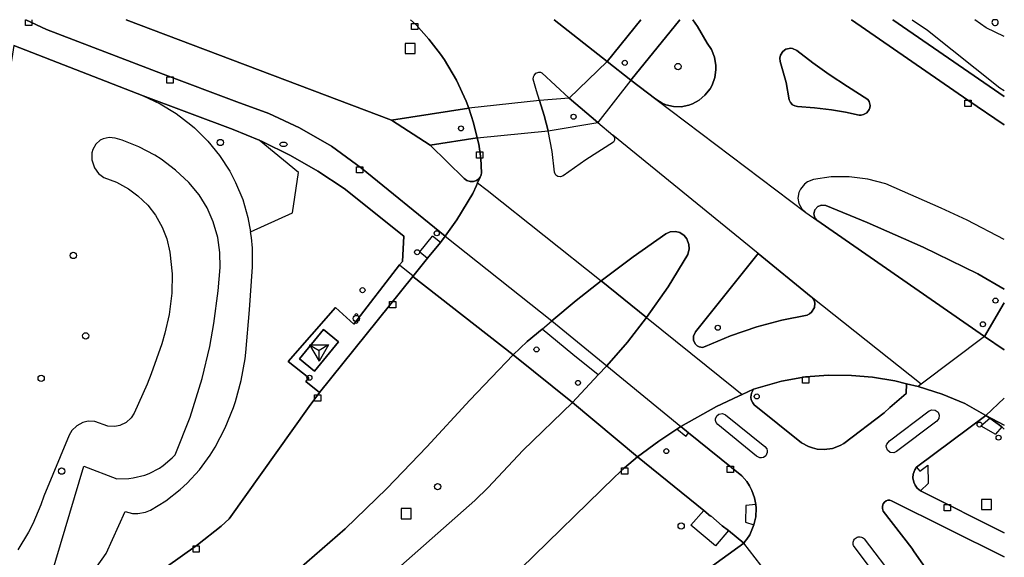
# Model space of a CAD drawing. Header units: metres. Extents: x 108000 to 109000, y 423000 to 423600.
# Tile 88 of 88: x 108922 to 109000, y 423557 to 423600. Entities that reach past the tile are written whole.
import ezdxf

# ---------------------------------------------------------------- set-up
doc = ezdxf.new("R2010")
doc.units = ezdxf.units.M
doc.header["$MEASUREMENT"] = 0
for name, color, linetype in [('abri', 10, 'Continuous'), ('afvalbak', 10, 'Continuous'), ('brandkraan _ -put', 10, 'Continuous'), ('Fietspad', 10, 'Continuous'), ('groenvoorziening', 10, 'Continuous'), ('haltepaal', 10, 'Continuous'), ('inspectie- _rioolput', 10, 'Continuous'), ('kolk', 10, 'Continuous'), ('open verharding', 10, 'Continuous'), ('OV-baan', 10, 'Continuous'), ('rijbaan lokale weg', 10, 'Continuous'), ('vegetatieobject', 10, 'Continuous'), ('verkeersregelinstallatiepaal', 10, 'Continuous'), ('Voetpad', 10, 'Continuous'), ('Wegmarkering', 10, 'Continuous')]:
    doc.layers.add(name, color=color, linetype=linetype)

# ---------------------------------------------------------------- blocks, each defined once
blk = doc.blocks.new('308_ACAD_1_FMEBLOCK69')
at = {"layer": 'Voetpad', "color": 255}
blk.add_line((6.088, -1.937), (-2.789, 4.193), dxfattribs=at)
blk.add_lwpolyline([(-6.088, 4.193), (3.187, -2.228), (6.088, -4.193)], dxfattribs=at)
blk = doc.blocks.new('308_ACAD_1_FMEBLOCK90')
at = {"layer": 'groenvoorziening', "color": 3}
for points in [[(1.111, 1.867), (-3.335, 3.845), (-6.652, 5.208), (-6.984, 5.241), (-7.292, 5.118), (-7.51, 4.867), (-7.586, 4.543), (-7.505, 4.221), (-7.351, 4.028), (5.999, -5.241), (7.587, -2.557)], [(7.587, -1.473), (5.483, -0.252), (1.111, 1.867)]]:
    blk.add_lwpolyline(points, dxfattribs=at)

msp = doc.modelspace()

# ---------------------------------------------------------------- linework, layer by layer
at = {"layer": 'abri', "color": 4, "true_color": 0x00f0f0}
for p, q in [((108944.619, 423574.065), (108946.119, 423574.065)), ((108944.619, 423574.065), (108945.369, 423573.633)), ((108944.619, 423574.065), (108945.369, 423572.766)), ((108946.119, 423574.065), (108945.369, 423572.766)), ((108946.119, 423574.065), (108945.369, 423573.632)), ((108945.369, 423572.766), (108945.369, 423573.633))]:
    msp.add_line(p, q, dxfattribs=at)
at = {"layer": 'afvalbak', "color": 30, "true_color": 0xf07a00}
msp.add_circle((108948.336, 423576.174), 0.25, dxfattribs=at)
for centre, start, end in [((108948.336, 423576.424), 345.52249, 194.47751), ((108948.336, 423575.924), 165.52249, 14.47751)]:
    msp.add_arc(centre, 0.125, start, end, dxfattribs=at)
at = {"layer": 'brandkraan _ -put', "color": 5}
msp.add_ellipse((108942.539, 423590.059), major_axis=(0.3, 0), ratio=0.583333, dxfattribs=at)
at = {"layer": 'Fietspad', "color": 255}
msp.add_line((108981.662, 423555.144), (108979.229, 423558.259), dxfattribs=at)
for points in [[(108921.99, 423600), (108923.632, 423599.217), (108932.939, 423595.649), (108938.819, 423593.439), (108941.36, 423592.519), (108943.809, 423591.379), (108946.37, 423589.906), (108948.759, 423588.169), (108955.419, 423582.744), (108956.355, 423584.027), (108957.624, 423586.149), (108957.917, 423586.79), (108958.013, 423586.999), (108958.21, 423587.43), (108958.107, 423587.304), (108957.929, 423587.179), (108957.682, 423587.102), (108957.409, 423587.103), (108957.163, 423587.182), (108956.939, 423587.339), (108954.219, 423590), (108951.159, 423591.989), (108930.001, 423600)], [(108971.488, 423576.251), (108967.86, 423579.178), (108965.87, 423577.608), (108963.919, 423575.989), (108968.309, 423572.399), (108969.948, 423574.284), (108971.488, 423576.251)], [(109000, 423577.424), (108998.412, 423574.74), (109000, 423573.664)], [(109000, 423559.074), (108993.308, 423562.425), (108993.045, 423562.65), (108992.888, 423562.87), (108992.779, 423563.119), (108992.72, 423563.479), (108992.743, 423563.748), (108992.862, 423564.093), (108993.001, 423564.307), (108998.539, 423568.429), (108996.845, 423569.389), (108995.049, 423570.139), (108993.127, 423570.743), (108992.195, 423570.97), (108992.178, 423570.194), (108990.863, 423569.065), (108990.419, 423568.639), (108987.209, 423566.199), (108986.924, 423566.036), (108986.31, 423565.804), (108985.635, 423565.716), (108985.08, 423565.763), (108984.713, 423565.847), (108984.385, 423565.962), (108983.829, 423566.254), (108980.061, 423569.294), (108979.941, 423569.447), (108979.83, 423569.697), (108979.799, 423569.889), (108979.844, 423570.229), (108980.009, 423570.529), (108979.103, 423570.113), (108978.815, 423569.981), (108977.046, 423569.168), (108974.209, 423567.559), (108974.835, 423567.054), (108979.079, 423563.629), (108979.473, 423563.163), (108979.696, 423562.817), (108979.881, 423562.449), (108980.083, 423561.871), (108980.181, 423561.339), (108980.209, 423561.059), (108980.182, 423560.364), (108980.039, 423559.722), (108979.706, 423558.93), (108979.485, 423558.583), (108979.351, 423558.413), (108979.229, 423558.259)], [(108980.793, 423565.095), (108980.65, 423565.059), (108980.514, 423565.065), (108980.256, 423565.192), (108977.149, 423567.719), (108977.017, 423567.886), (108976.972, 423568.03), (108976.971, 423568.161), (108977.081, 423568.417), (108977.249, 423568.547), (108977.522, 423568.591), (108977.779, 423568.479), (108980.919, 423565.959), (108981.064, 423565.771), (108981.105, 423565.629), (108981.103, 423565.496), (108980.987, 423565.234), (108980.793, 423565.095)], [(108991.399, 423565.559), (108991.193, 423565.468), (108990.911, 423565.494), (108990.686, 423565.668), (108990.598, 423565.88), (108990.595, 423566.029), (108990.632, 423566.16), (108990.859, 423566.417), (108994.009, 423568.799), (108994.219, 423568.893), (108994.499, 423568.869), (108994.728, 423568.697), (108994.818, 423568.467), (108994.793, 423568.208), (108994.619, 423567.98), (108991.399, 423565.559)], [(108993.695, 423556.314), (108992.826, 423557.577), (108992.618, 423557.858), (108990.353, 423560.816), (108990.297, 423561.015), (108990.292, 423561.204), (108990.344, 423561.382), (108990.45, 423561.539), (108990.571, 423561.633), (108990.714, 423561.683), (108990.862, 423561.684), (108991, 423561.639), (109000, 423557.178)], [(108990.479, 423554.749), (108988.019, 423557.996), (108987.98, 423558.075), (108987.955, 423558.16), (108987.945, 423558.247), (108987.95, 423558.335), (108987.97, 423558.421), (108988.004, 423558.502), (108988.052, 423558.576), (108988.112, 423558.64), (108988.183, 423558.694), (108988.261, 423558.734), (108988.345, 423558.76), (108988.432, 423558.771), (108988.52, 423558.767), (108988.606, 423558.748), (108988.688, 423558.715), (108988.762, 423558.668), (108988.827, 423558.609), (108991.3, 423555.349)], [(108979.229, 423558.259), (108964.529, 423547.619), (108957.109, 423542.379), (108945.288, 423534.771), (108939.733, 423531.336), (108934.083, 423527.958), (108927.975, 423524.445), (108921.895, 423521.093), (108914.823, 423517.363), (108907.601, 423513.73), (108900.517, 423510.327), (108893.43, 423507.068), (108885.766, 423503.708), (108878.217, 423500.558), (108871.643, 423497.966), (108865.06, 423495.55), (108860.461, 423493.966), (108855.838, 423492.459), (108853.7, 423491.845), (108845.408, 423489.167), (108839.192, 423487.277), (108831.028, 423485.008)]]:
    msp.add_lwpolyline(points, dxfattribs=at)
at = {"layer": 'groenvoorziening', "color": 3}
msp.add_line((108991.123, 423600), (109000, 423593.87), dxfattribs=at)
for points in [[(108930.001, 423600), (108951.159, 423591.989), (108957.309, 423592.949), (108957.098, 423593.502), (108956.326, 423595.176), (108955.369, 423596.786), (108955.049, 423597.25), (108954.125, 423598.453), (108953.119, 423599.589), (108952.66, 423600)], [(108964.11, 423600), (108968.339, 423596.659), (108971.026, 423600)], [(108974.125, 423600), (108970.229, 423595.169), (108972.209, 423593.659), (108972.737, 423593.338), (108973.023, 423593.221), (108973.624, 423593.078), (108974.234, 423593.063), (108974.841, 423593.176), (108975.133, 423593.279), (108975.676, 423593.574), (108976.139, 423593.969), (108976.542, 423594.49), (108976.7, 423594.78), (108976.922, 423595.4), (108977.008, 423596.014), (108977.003, 423596.354), (108976.891, 423597.003), (108976.646, 423597.615), (108976.299, 423598.139), (108975.542, 423599.449), (108975.166, 423600)], [(108992.653, 423600), (108993.871, 423599.172), (108999.646, 423594.576), (109000, 423594.355)], [(109000, 423598.65), (108998.554, 423599.35), (108997.648, 423600)], [(108931.347, 423593.916), (108921.042, 423597.942), (108920.875, 423596.906), (108917.742, 423578.781), (108915.195, 423563.469), (108915.038, 423562.819), (108914.804, 423562.158), (108914.503, 423561.525), (108914.137, 423560.927), (108913.71, 423560.37), (108913.228, 423559.862), (108912.695, 423559.406), (108892.261, 423544.84), (108890.552, 423543.954), (108888.654, 423543.204), (108886.688, 423542.656), (108861.031, 423538.125), (108856.354, 423537.247), (108845.883, 423535.281)], [(108987.488, 423594.659), (108986.04, 423595.629), (108984.73, 423596.572), (108983.459, 423597.549), (108983.106, 423597.702), (108982.969, 423597.718), (108982.59, 423597.643), (108982.338, 423597.474), (108982.148, 423597.176), (108982.1, 423596.929), (108982.139, 423596.659), (108982.599, 423594.979), (108982.859, 423593.599), (108982.957, 423593.387), (108983.119, 423593.219), (108983.309, 423593.12), (108983.519, 423593.079), (108984.878, 423592.984), (108986.229, 423592.819), (108987.334, 423592.633), (108988.429, 423592.399), (108988.592, 423592.393), (108988.781, 423592.431), (108989.039, 423592.574), (108989.239, 423592.83), (108989.29, 423592.967), (108989.309, 423593.159), (108989.227, 423593.472), (108989.112, 423593.627), (108987.488, 423594.659)], [(108940.609, 423590.383), (108938.519, 423591.25), (108931.347, 423593.916)], [(108931.347, 423593.916), (108932.697, 423593.286), (108933.974, 423592.519), (108935.162, 423591.62), (108935.45, 423591.37), (108936.505, 423590.319), (108937.442, 423589.161), (108938.25, 423587.909), (108938.711, 423587.03), (108939.283, 423585.654), (108939.704, 423584.225), (108939.905, 423583.084)], [(108924.009, 423555.659), (108926.609, 423564.389), (108929.259, 423563.399), (108930.205, 423563.408), (108930.564, 423563.454), (108931.482, 423563.682), (108931.819, 423563.809), (108932.657, 423564.243), (108932.947, 423564.438), (108933.662, 423565.053), (108933.899, 423565.309), (108935.089, 423568.309), (108936.049, 423571.389), (108936.657, 423573.936), (108936.996, 423575.777), (108937.335, 423578.374), (108937.479, 423580.239), (108937.466, 423581.445), (108937.295, 423582.639), (108936.933, 423583.893), (108936.442, 423584.994), (108935.81, 423586.021), (108934.979, 423587.029), (108933.932, 423588.013), (108932.782, 423588.875), (108932.287, 423589.189), (108931.017, 423589.861), (108929.68, 423590.387), (108929.119, 423590.559), (108928.637, 423590.613), (108928.164, 423590.508), (108927.929, 423590.387), (108927.565, 423590.062), (108927.327, 423589.639), (108927.259, 423589.379), (108927.249, 423588.833), (108927.458, 423588.183), (108927.785, 423587.746), (108928.224, 423587.421), (108929.223, 423587.032), (108930.177, 423586.516), (108930.93, 423585.964), (108931.709, 423585.209), (108932.331, 423584.406), (108932.868, 423583.462), (108933.24, 423582.516), (108933.486, 423581.472), (108933.661, 423579.737), (108933.644, 423578.202), (108933.433, 423576.484), (108933.079, 423574.99), (108932.827, 423574.16), (108931.983, 423571.753), (108931.662, 423570.947), (108930.619, 423568.619), (108930.395, 423568.264), (108929.993, 423567.888), (108929.5, 423567.643), (108929.088, 423567.557), (108928.539, 423567.585), (108927.508, 423567.951), (108926.964, 423567.977), (108926.53, 423567.88), (108926.049, 423567.626), (108925.662, 423567.243), (108925.44, 423566.859), (108923.439, 423562.009), (108923.2, 423561.32), (108922.548, 423559.792), (108922.216, 423559.142), (108921.359, 423557.719)], [(108957.989, 423590.579), (108954.219, 423590), (108956.939, 423587.339), (108957.163, 423587.182), (108957.409, 423587.103), (108957.682, 423587.102), (108957.929, 423587.179), (108958.107, 423587.304), (108958.21, 423587.43), (108958.297, 423587.63), (108958.319, 423587.789), (108958.262, 423588.935), (108958.099, 423590.069), (108957.989, 423590.579)], [(108922.698, 423549.489), (108929.338, 423553.593), (108935.692, 423558.131), (108937.579, 423559.607), (108938.215, 423560.206), (108944.572, 423569.149), (108945.412, 423570.267), (108944.318, 423571.142), (108944.548, 423571.448), (108942.913, 423572.748), (108946.684, 423577.049), (108948.149, 423575.712), (108951.793, 423580.44), (108952.014, 423580.714), (108952.138, 423582.74), (108947.369, 423586.529), (108945.272, 423587.924), (108943.089, 423589.179), (108940.838, 423590.288), (108940.609, 423590.383)], [(108939.905, 423583.084), (108943.259, 423584.603), (108943.733, 423587.822), (108940.609, 423590.383)], [(108926.401, 423554.609), (108928.39, 423557.43), (108929.919, 423560.789), (108930.511, 423560.631), (108930.936, 423560.614), (108931.539, 423560.724), (108931.929, 423560.889), (108933.164, 423561.641), (108934.308, 423562.524), (108934.867, 423563.036), (108935.847, 423564.099), (108936.703, 423565.264), (108937.099, 423565.909), (108937.898, 423567.46), (108938.551, 423569.078), (108938.712, 423569.557), (108939.17, 423571.24), (108939.471, 423572.959), (108939.529, 423573.457), (108939.836, 423576.866), (108940.059, 423580.281), (108940.059, 423581.77), (108939.985, 423582.629), (108939.905, 423583.084)], [(108967.86, 423579.178), (108971.488, 423576.251), (108973.206, 423578.71), (108974.769, 423581.269), (108974.881, 423581.729), (108974.863, 423582.068), (108974.691, 423582.517), (108974.489, 423582.779), (108974.133, 423583.021), (108973.785, 423583.112), (108973.354, 423583.07), (108973.029, 423582.919), (108970.416, 423581.089), (108967.86, 423579.178)], [(108984.609, 423577.909), (108980.369, 423581.349), (108975.379, 423575.109), (108975.229, 423574.764), (108975.234, 423574.413), (108975.37, 423574.115), (108975.508, 423573.986), (108975.663, 423573.905), (108975.928, 423573.87), (108976.149, 423573.929), (108978.181, 423574.799), (108980.269, 423575.519), (108982.259, 423576.052), (108984.279, 423576.449), (108984.461, 423576.542), (108984.638, 423576.689), (108984.859, 423577.06), (108984.891, 423577.4), (108984.867, 423577.523), (108984.806, 423577.673), (108984.609, 423577.909)], [(108912.626, 423529.481), (108929.784, 423539.244), (108942.347, 423548.03), (108957.786, 423561.666), (108958.84, 423562.708), (108961.627, 423565.639), (108965.571, 423569.461), (108960.849, 423573.279), (108957.393, 423569.647), (108953.956, 423565.945), (108950.769, 423562.611), (108947.443, 423559.411), (108943.178, 423555.67), (108938.779, 423552.189), (108935.829, 423550.086), (108919.926, 423540.467)], [(108990.863, 423569.065), (108992.178, 423570.194), (108992.195, 423570.97), (108991.264, 423571.196), (108989.503, 423571.494), (108987.819, 423571.639), (108985.987, 423571.651), (108984.159, 423571.509), (108982.237, 423571.177), (108980.009, 423570.529), (108979.844, 423570.229), (108979.799, 423569.889), (108979.83, 423569.697), (108979.941, 423569.447), (108980.061, 423569.294), (108983.829, 423566.254), (108984.385, 423565.962), (108984.713, 423565.847), (108985.08, 423565.763), (108985.635, 423565.716), (108986.31, 423565.804), (108986.924, 423566.036), (108987.209, 423566.199), (108990.419, 423568.639), (108990.863, 423569.065)], [(108976.033, 423560.858), (108970.769, 423565.139), (108969.729, 423564.269), (108968.914, 423563.516), (108961.455, 423556.246), (108957.167, 423552.133), (108955.817, 423550.876), (108944.637, 423541.641), (108931.099, 423532.311), (108930.349, 423531.839), (108916.751, 423524.321), (108908.938, 423520.502), (108902.838, 423517.584), (108895.116, 423514.107), (108885.5, 423509.679), (108885.549, 423509.309), (108868.719, 423502.009), (108855.099, 423496.469), (108844.459, 423492.429)], [(109000, 423557.178), (108991, 423561.639), (108990.862, 423561.684), (108990.714, 423561.683), (108990.571, 423561.633), (108990.45, 423561.539), (108990.344, 423561.382), (108990.292, 423561.204), (108990.297, 423561.015), (108990.353, 423560.816), (108992.618, 423557.858), (108992.826, 423557.577), (108993.695, 423556.314), (108994.497, 423555.007), (108995.229, 423553.66), (108996.116, 423551.965)], [(108978.004, 423559.255), (108976.983, 423558.042), (108975.02, 423559.691), (108976.033, 423560.858)], [(108978.004, 423559.255), (108977.518, 423559.65), (108976.606, 423560.426), (108976.589, 423560.406), (108976.033, 423560.858)], [(108849.197, 423490.904), (108855.619, 423492.789), (108855.838, 423492.459), (108860.461, 423493.966), (108865.06, 423495.55), (108871.643, 423497.966), (108878.217, 423500.558), (108885.766, 423503.708), (108893.43, 423507.068), (108900.517, 423510.327), (108907.601, 423513.73), (108914.823, 423517.363), (108921.895, 423521.093), (108927.975, 423524.445), (108934.083, 423527.958), (108939.733, 423531.336), (108945.288, 423534.771), (108957.109, 423542.379), (108964.529, 423547.619), (108979.229, 423558.259), (108978.004, 423559.255)]]:
    msp.add_lwpolyline(points, dxfattribs=at)
at = {"layer": 'haltepaal', "color": 30}
for centre in [(108948.836, 423578.432), (108944.607, 423571.448)]:
    msp.add_circle(centre, 0.2, dxfattribs=at)
at = {"layer": 'inspectie- _rioolput', "color": 30}
for p, q in [((108953.039, 423598.099), (108952.239, 423598.099)), ((108952.239, 423598.099), (108952.239, 423597.299)), ((108953.039, 423597.299), (108953.039, 423598.099)), ((108952.239, 423597.299), (108953.039, 423597.299)), ((108998.989, 423561.749), (108998.189, 423561.749)), ((108998.189, 423561.749), (108998.189, 423560.949)), ((108998.989, 423560.949), (108998.989, 423561.749)), ((108952.709, 423561.009), (108951.909, 423561.009)), ((108951.909, 423561.009), (108951.909, 423560.209)), ((108952.709, 423560.209), (108952.709, 423561.009)), ((108998.189, 423560.949), (108998.989, 423560.949)), ((108951.909, 423560.209), (108952.709, 423560.209))]:
    msp.add_line(p, q, dxfattribs=at)
at = {"layer": 'kolk', "color": 30, "true_color": 0xf07a00}
for p, q in [((108921.97, 423599.534), (108921.97, 423600)), ((108922.47, 423600), (108922.47, 423599.534)), ((108922.47, 423599.534), (108921.97, 423599.534)), ((108952.735, 423599.209), (108952.735, 423599.709)), ((108952.735, 423599.709), (108953.235, 423599.709)), ((108953.235, 423599.209), (108952.735, 423599.209)), ((108953.235, 423599.709), (108953.235, 423599.209)), ((108933.245, 423594.94), (108933.245, 423595.44)), ((108933.245, 423595.44), (108933.745, 423595.44)), ((108933.745, 423595.44), (108933.745, 423594.94)), ((108933.745, 423594.94), (108933.245, 423594.94)), ((108996.849, 423593.079), (108996.849, 423593.579)), ((108996.849, 423593.579), (108997.349, 423593.579)), ((108997.349, 423593.079), (108996.849, 423593.079)), ((108997.349, 423593.579), (108997.349, 423593.079)), ((108957.935, 423588.968), (108957.935, 423589.468)), ((108957.935, 423589.468), (108958.435, 423589.468)), ((108958.435, 423588.968), (108957.935, 423588.968)), ((108958.435, 423589.468), (108958.435, 423588.968)), ((108948.364, 423587.775), (108948.364, 423588.275)), ((108948.364, 423588.275), (108948.864, 423588.275)), ((108948.864, 423588.275), (108948.864, 423587.775)), ((108948.864, 423587.775), (108948.364, 423587.775)), ((108950.992, 423577.016), (108950.992, 423577.516)), ((108950.992, 423577.516), (108951.492, 423577.516)), ((108951.492, 423577.516), (108951.492, 423577.016)), ((108951.492, 423577.016), (108950.992, 423577.016)), ((108983.909, 423571.009), (108983.909, 423571.509)), ((108983.909, 423571.509), (108984.409, 423571.509)), ((108984.409, 423571.009), (108983.909, 423571.009)), ((108984.409, 423571.509), (108984.409, 423571.009)), ((108945.021, 423569.579), (108945.021, 423570.079)), ((108945.021, 423570.079), (108945.521, 423570.079)), ((108945.521, 423569.579), (108945.021, 423569.579)), ((108945.521, 423570.079), (108945.521, 423569.579)), ((108969.479, 423563.769), (108969.479, 423564.269)), ((108969.479, 423564.269), (108969.979, 423564.269)), ((108969.979, 423564.269), (108969.979, 423563.769)), ((108977.903, 423563.905), (108977.903, 423564.405)), ((108977.903, 423564.405), (108978.403, 423564.405)), ((108978.403, 423563.905), (108977.903, 423563.905)), ((108978.403, 423564.405), (108978.403, 423563.905)), ((108969.979, 423563.769), (108969.479, 423563.769)), ((108995.208, 423560.84), (108995.208, 423561.34)), ((108995.208, 423561.34), (108995.708, 423561.34)), ((108995.708, 423560.84), (108995.208, 423560.84)), ((108995.708, 423561.34), (108995.708, 423560.84)), ((108935.327, 423557.549), (108935.327, 423558.049)), ((108935.327, 423558.049), (108935.827, 423558.049)), ((108935.827, 423557.549), (108935.327, 423557.549)), ((108935.827, 423558.049), (108935.827, 423557.549))]:
    msp.add_line(p, q, dxfattribs=at)
at = {"layer": 'open verharding', "color": 255}
msp.add_lwpolyline([(108945.722, 423575.295), (108943.815, 423572.951), (108945.018, 423571.973), (108946.924, 423574.317), (108945.722, 423575.295)], dxfattribs=at)
at = {"layer": 'OV-baan', "color": 254, "true_color": 0xe1e1e1}
msp.add_lwpolyline([(109000, 423567.664), (108998.539, 423568.429), (108998.852, 423568.215), (108999.796, 423567.522), (109000, 423567.346)], dxfattribs=at)
at = {"layer": 'rijbaan lokale weg', "color": 255}
for p, q in [((108972.209, 423593.659), (108984.169, 423584.629)), ((108984.169, 423584.629), (108985.062, 423584.009)), ((108998.412, 423574.74), (108985.062, 423584.009)), ((108960.849, 423573.279), (108952.856, 423579.523)), ((109000, 423573.664), (108998.412, 423574.74)), ((108970.769, 423565.139), (108965.571, 423569.461))]:
    msp.add_line(p, q, dxfattribs=at)
for points in [[(108952.66, 423600), (108953.119, 423599.589), (108954.125, 423598.453), (108955.049, 423597.25), (108955.369, 423596.786), (108956.326, 423595.176), (108957.098, 423593.502), (108957.309, 423592.949), (108957.69, 423591.776), (108957.989, 423590.579), (108958.099, 423590.069), (108958.262, 423588.935), (108958.319, 423587.789), (108958.297, 423587.63), (108958.21, 423587.43), (108958.013, 423586.999), (108957.917, 423586.79), (108957.624, 423586.149), (108956.355, 423584.027), (108955.419, 423582.744), (108955.041, 423582.231), (108954.018, 423580.985), (108952.856, 423579.523)], [(108972.209, 423593.659), (108970.229, 423595.169), (108968.339, 423596.659), (108964.11, 423600)], [(108975.166, 423600), (108975.542, 423599.449), (108976.299, 423598.139), (108976.646, 423597.615), (108976.891, 423597.003), (108977.003, 423596.354), (108977.008, 423596.014), (108976.922, 423595.4), (108976.7, 423594.78), (108976.542, 423594.49), (108976.139, 423593.969), (108975.676, 423593.574), (108975.133, 423593.279), (108974.841, 423593.176), (108974.234, 423593.063), (108973.624, 423593.078), (108973.023, 423593.221), (108972.737, 423593.338), (108972.209, 423593.659)], [(109000, 423591.615), (108997.099, 423593.579), (108987.824, 423600)], [(108987.488, 423594.659), (108989.112, 423593.627), (108989.227, 423593.472), (108989.309, 423593.159), (108989.29, 423592.967), (108989.239, 423592.83), (108989.039, 423592.574), (108988.781, 423592.431), (108988.592, 423592.393), (108988.429, 423592.399), (108987.334, 423592.633), (108986.229, 423592.819), (108984.878, 423592.984), (108983.519, 423593.079), (108983.309, 423593.12), (108983.119, 423593.219), (108982.957, 423593.387), (108982.859, 423593.599), (108982.599, 423594.979), (108982.139, 423596.659), (108982.1, 423596.929), (108982.148, 423597.176), (108982.338, 423597.474), (108982.59, 423597.643), (108982.969, 423597.718), (108983.106, 423597.702), (108983.459, 423597.549), (108984.73, 423596.572), (108986.04, 423595.629), (108987.488, 423594.659)], [(108967.588, 423591.789), (108968.789, 423590.779), (108968.913, 423590.598), (108968.927, 423590.384), (108968.856, 423590.221), (108966.649, 423588.829), (108964.819, 423587.549), (108964.621, 423587.469), (108964.4, 423587.498), (108964.256, 423587.596), (108964.181, 423587.701), (108964.14, 423587.829), (108963.951, 423589.494), (108963.639, 423591.139), (108963.328, 423592.354), (108962.949, 423593.549), (108962.695, 423594.33), (108962.449, 423595.252), (108962.473, 423595.438), (108962.524, 423595.561), (108962.656, 423595.723), (108962.883, 423595.817), (108963.025, 423595.803), (108963.139, 423595.75), (108965.31, 423593.75), (108967.588, 423591.789)], [(109000, 423582.475), (108997.026, 423584.019), (108994.969, 423584.979), (108990.559, 423586.909), (108989.119, 423587.295), (108987.639, 423587.479), (108986.202, 423587.464), (108984.78, 423587.259), (108984.312, 423587.077), (108984.061, 423586.894), (108983.742, 423586.494), (108983.619, 423586.219), (108983.551, 423585.763), (108983.626, 423585.332), (108983.863, 423584.91), (108984.169, 423584.629)], [(108985.062, 423584.009), (108984.908, 423584.202), (108984.827, 423584.524), (108984.904, 423584.848), (108985.121, 423585.099), (108985.429, 423585.222), (108985.761, 423585.189), (108989.078, 423583.826), (108993.524, 423581.848), (108997.896, 423579.729), (109000, 423578.508)], [(108960.849, 423573.279), (108961.96, 423574.348), (108963.149, 423575.329), (108963.919, 423575.989), (108965.87, 423577.608), (108967.86, 423579.178), (108970.416, 423581.089), (108973.029, 423582.919), (108973.354, 423583.07), (108973.785, 423583.112), (108974.133, 423583.021), (108974.489, 423582.779), (108974.691, 423582.517), (108974.863, 423582.068), (108974.881, 423581.729), (108974.769, 423581.269), (108973.206, 423578.71), (108971.488, 423576.251), (108969.948, 423574.284), (108968.309, 423572.399), (108967.619, 423571.669), (108965.571, 423569.461)], [(108984.609, 423577.909), (108984.806, 423577.673), (108984.867, 423577.523), (108984.891, 423577.4), (108984.859, 423577.06), (108984.638, 423576.689), (108984.461, 423576.542), (108984.279, 423576.449), (108982.259, 423576.052), (108980.269, 423575.519), (108978.181, 423574.799), (108976.149, 423573.929), (108975.928, 423573.87), (108975.663, 423573.905), (108975.508, 423573.986), (108975.37, 423574.115), (108975.234, 423574.413), (108975.229, 423574.764), (108975.379, 423575.109), (108980.369, 423581.349), (108984.609, 423577.909)], [(108952.856, 423579.523), (108945.412, 423570.267), (108944.572, 423569.149), (108938.215, 423560.206), (108937.579, 423559.607), (108935.692, 423558.131), (108929.338, 423553.593), (108922.698, 423549.489), (108915.931, 423545.709), (108909.054, 423542.003), (108902.13, 423538.443), (108895.184, 423535.077), (108888.032, 423531.781), (108880.963, 423528.656), (108873.318, 423525.439), (108865.674, 423522.408), (108858.577, 423519.758), (108851.359, 423517.219), (108844.083, 423514.867), (108837.139, 423512.729), (108830.155, 423510.716), (108823.139, 423508.839), (108815.606, 423506.976), (108810.215, 423505.746)], [(108998.412, 423574.74), (108993.383, 423570.938), (108993.127, 423570.743)], [(108814.614, 423500.105), (108824.64, 423502.537), (108831.947, 423504.432), (108839.159, 423506.48), (108845.538, 423508.439), (108851.886, 423510.531), (108876.939, 423519.369), (108888.723, 423524.945), (108912.85, 423536.709), (108919.926, 423540.467), (108935.829, 423550.086), (108938.779, 423552.189), (108943.178, 423555.67), (108947.443, 423559.411), (108950.769, 423562.611), (108953.956, 423565.945), (108957.393, 423569.647), (108960.849, 423573.279)], [(108970.769, 423565.139), (108972.456, 423566.397), (108973.891, 423567.348), (108974.209, 423567.559), (108977.046, 423569.168), (108978.815, 423569.981), (108979.103, 423570.113), (108980.009, 423570.529), (108982.237, 423571.177), (108984.159, 423571.509), (108985.987, 423571.651), (108987.819, 423571.639), (108989.503, 423571.494), (108991.264, 423571.196), (108992.195, 423570.97), (108993.127, 423570.743)], [(108993.127, 423570.743), (108995.049, 423570.139), (108996.845, 423569.389), (108998.539, 423568.429), (109000, 423567.664)], [(108965.571, 423569.461), (108961.627, 423565.639), (108958.84, 423562.708), (108957.786, 423561.666), (108942.347, 423548.03), (108929.784, 423539.244), (108912.626, 423529.481), (108892.658, 423520.127), (108878.222, 423513.886), (108872.199, 423511.629), (108859.318, 423506.685), (108854.099, 423504.909), (108848.829, 423503.25), (108842.368, 423501.287), (108835.94, 423499.415), (108827.899, 423497.179), (108822.579, 423495.779), (108818.749, 423494.8)], [(108823.107, 423489.211), (108829.944, 423491.006), (108838.199, 423493.3), (108845.434, 423495.414), (108852.639, 423497.619), (108866.919, 423502.609), (108885.5, 423509.679), (108895.116, 423514.107), (108902.838, 423517.584), (108908.938, 423520.502), (108916.751, 423524.321), (108930.349, 423531.839), (108931.099, 423532.311), (108944.637, 423541.641), (108955.817, 423550.876), (108957.167, 423552.133), (108961.455, 423556.246), (108968.914, 423563.516), (108969.729, 423564.269), (108970.769, 423565.139)]]:
    msp.add_lwpolyline(points, dxfattribs=at)
at = {"layer": 'vegetatieobject', "color": 3}
msp.add_lwpolyline([(108999.138, 423600, 1.720184), (108999.516, 423599.785, 0.264756), (108999.394, 423600)], format="xyb", close=True, dxfattribs=at)
for centre in [(108973.987, 423596.263), (108937.508, 423590.207), (108925.78, 423581.199), (108926.771, 423574.786), (108923.216, 423571.405), (108924.848, 423564.001), (108954.819, 423562.769), (108974.239, 423559.619)]:
    msp.add_circle(centre, 0.25, dxfattribs=at)
at = {"layer": 'verkeersregelinstallatiepaal', "color": 30, "true_color": 0xf07a00}
for centre in [(108969.737, 423596.56), (108965.666, 423592.263), (108956.686, 423591.331), (108954.753, 423582.97), (108953.188, 423581.459), (108999.298, 423577.598), (108977.151, 423575.435), (108998.298, 423575.71), (108962.706, 423573.702), (108966.015, 423571.041), (108980.263, 423569.957), (108998.026, 423567.717), (108999.545, 423566.67), (108973.058, 423565.594)]:
    msp.add_circle(centre, 0.2, dxfattribs=at)
at = {"layer": 'Voetpad', "color": 255}
for points in [[(108952.856, 423579.523), (108954.018, 423580.985), (108955.041, 423582.231), (108955.419, 423582.744), (108948.759, 423588.169), (108946.37, 423589.906), (108943.809, 423591.379), (108941.36, 423592.519), (108938.819, 423593.439), (108932.939, 423595.649), (108923.632, 423599.217), (108921.99, 423600)], [(108971.026, 423600), (108968.339, 423596.659), (108970.229, 423595.169), (108974.125, 423600)], [(108921.042, 423597.942), (108931.347, 423593.916), (108938.519, 423591.25), (108940.609, 423590.383), (108940.838, 423590.288), (108943.089, 423589.179), (108945.272, 423587.924), (108947.369, 423586.529), (108952.138, 423582.74), (108952.014, 423580.714), (108951.793, 423580.44)], [(108965.31, 423593.75), (108962.949, 423593.549), (108963.328, 423592.354), (108963.639, 423591.139), (108967.588, 423591.789), (108965.31, 423593.75)], [(108957.309, 423592.949), (108951.159, 423591.989), (108954.219, 423590), (108957.989, 423590.579), (108957.69, 423591.776), (108957.309, 423592.949)], [(108951.793, 423580.44), (108948.149, 423575.712), (108946.684, 423577.049), (108942.913, 423572.748), (108944.548, 423571.448), (108944.318, 423571.142), (108945.412, 423570.267), (108952.856, 423579.523)], [(108951.793, 423580.44), (108952.868, 423579.573), (108952.856, 423579.523)], [(108945.722, 423575.295), (108946.924, 423574.317), (108945.018, 423571.973), (108943.815, 423572.951), (108945.722, 423575.295)], [(108965.611, 423573.314), (108963.149, 423575.329), (108961.96, 423574.348), (108960.849, 423573.279), (108965.571, 423569.461), (108967.619, 423571.669), (108965.611, 423573.314)], [(109000, 423567.346), (108999.796, 423567.522), (108998.852, 423568.215), (108998.539, 423568.429), (108993.001, 423564.307), (108992.862, 423564.093), (108992.743, 423563.748), (108992.72, 423563.479), (108992.779, 423563.119), (108992.888, 423562.87), (108993.045, 423562.65), (108993.308, 423562.425), (109000, 423559.074)], [(108974.835, 423567.054), (108974.209, 423567.559), (108973.891, 423567.348), (108972.456, 423566.397), (108970.769, 423565.139), (108976.033, 423560.858), (108976.589, 423560.406), (108976.606, 423560.426), (108977.518, 423559.65), (108978.004, 423559.255), (108979.229, 423558.259), (108979.351, 423558.413), (108979.485, 423558.583), (108979.706, 423558.93), (108980.039, 423559.722), (108980.182, 423560.364), (108980.209, 423561.059), (108980.181, 423561.339), (108980.083, 423561.871), (108979.881, 423562.449), (108979.696, 423562.817), (108979.473, 423563.163), (108979.079, 423563.629), (108974.835, 423567.054)]]:
    msp.add_lwpolyline(points, dxfattribs=at)
at = {"layer": 'Wegmarkering', "color": 255}
for p, q in [((108965.31, 423593.75), (108968.339, 423596.659)), ((108970.229, 423595.169), (108967.588, 423591.789)), ((108962.949, 423593.549), (108957.309, 423592.949)), ((108957.989, 423590.579), (108963.639, 423591.139)), ((108980.369, 423581.349), (108968.789, 423590.779)), ((108953.405, 423581.486), (108954.427, 423582.734)), ((108955.041, 423582.231), (108954.427, 423582.734)), ((108955.419, 423582.744), (108963.919, 423575.989)), ((108953.405, 423581.486), (108954.018, 423580.985)), ((108952.856, 423579.523), (108960.849, 423573.279)), ((108993.383, 423570.938), (108984.609, 423577.909)), ((108968.309, 423572.399), (108974.209, 423567.559)), ((108965.571, 423569.461), (108970.769, 423565.139)), ((108998.539, 423568.429), (109000, 423569.81)), ((108998.125, 423567.612), (108998.852, 423568.215)), ((109000, 423567.664), (108998.539, 423568.429)), ((108974.599, 423566.761), (108973.891, 423567.348)), ((108974.599, 423566.761), (108974.835, 423567.054)), ((108998.125, 423567.612), (108999.297, 423566.947)), ((108999.796, 423567.522), (108999.297, 423566.947)), ((108993.896, 423564.469), (108993.934, 423563.016)), ((108993.308, 423562.425), (108993.934, 423563.016)), ((108979.401, 423561.25), (108979.364, 423559.937)), ((108980.181, 423561.339), (108979.401, 423561.25)), ((108979.364, 423559.937), (108980.039, 423559.722))]:
    msp.add_line(p, q, dxfattribs=at)
for points in [[(108958.013, 423586.999), (108958.768, 423586.4), (108967.86, 423579.178)], [(108971.488, 423576.251), (108978.549, 423570.559), (108979.103, 423570.113)], [(108998.412, 423574.74), (108993.383, 423570.938), (108993.127, 423570.743)], [(108993.001, 423564.307), (108993.266, 423563.999), (108993.896, 423564.469)]]:
    msp.add_lwpolyline(points, dxfattribs=at)

# ---------------------------------------------------------------- block references
at = {"layer": 'groenvoorziening', "color": 3}
msp.add_blockref('308_ACAD_1_FMEBLOCK90', (108992.413, 423579.981), dxfattribs=at)
at = {"layer": 'Voetpad', "color": 255}
msp.add_blockref('308_ACAD_1_FMEBLOCK69', (108993.912, 423595.807), dxfattribs=at)

doc.saveas('drawing.dxf')
